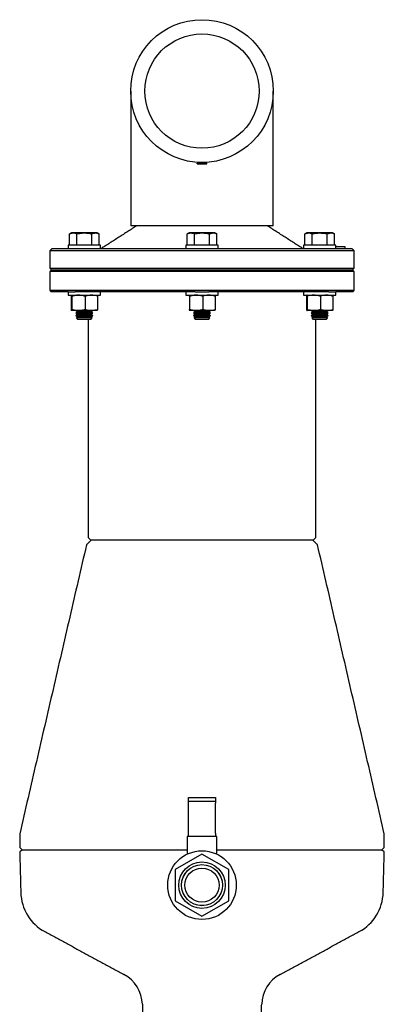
# Model space of a CAD drawing. Extents: x -644 to 6742, y -4733 to 593.
# Tile 6 of 53: x 919 to 1190, y -4341 to -3610. Entities that reach past the tile are written whole.
import ezdxf

# ---------------------------------------------------------------- set-up
doc = ezdxf.new("R2010")
doc.units = 0
doc.header["$LTSCALE"] = 25
doc.layers.get('0').update_dxf_attribs({"linetype": 'CONTINUOUS'})

msp = doc.modelspace()

# ---------------------------------------------------------------- linework, layer by layer
at = {"color": 7, "linetype": 'CONTINUOUS'}
for p, q in [((1001.33, -3662.7), (1001.33, -3716.7)), ((1107.33, -3716.7), (1107.33, -3662.7)), ((1050.83, -3716.31), (1057.83, -3716.31)), ((1050.83, -3716.7), (1050.83, -3716.31)), ((1050.83, -3716.7), (1057.83, -3716.7)), ((1057.83, -3716.7), (1057.83, -3716.31)), ((1107.33, -3762.7), (1001.33, -3762.7)), ((955.86, -3777.2), (955.86, -3768.72)), ((976.22, -3767.95), (957.5, -3767.95)), ((961.36, -3777.2), (961.36, -3768.72)), ((972.36, -3777.2), (972.36, -3768.72)), ((977.86, -3777.2), (977.86, -3768.72)), ((1043.33, -3777.2), (1043.33, -3768.72)), ((1063.69, -3767.95), (1044.97, -3767.95)), ((1048.83, -3777.2), (1048.83, -3768.72)), ((1059.83, -3777.2), (1059.83, -3768.72)), ((1065.33, -3777.2), (1065.33, -3768.72)), ((1130.8, -3777.2), (1130.8, -3768.72)), ((1151.16, -3767.95), (1132.44, -3767.95)), ((1136.3, -3777.2), (1136.3, -3768.72)), ((1147.3, -3777.2), (1147.3, -3768.72)), ((1152.8, -3777.2), (1152.8, -3768.72)), ((977.26, -3777.2), (954.86, -3777.2)), ((978.86, -3777.2), (977.26, -3777.2)), ((1066.33, -3777.2), (1042.33, -3777.2)), ((1153.8, -3777.2), (1129.8, -3777.2)), ((1153.8, -3778.2), (1158.6, -3778.2)), ((1158.6, -3778.2), (1160.6, -3778.2)), ((1160.6, -3778.2), (1160.6, -3779.7)), ((1167.33, -3781.2), (941.33, -3781.2)), ((954.86, -3779.7), (942.83, -3779.7)), ((960.97, -3779.7), (954.86, -3779.7)), ((1048.23, -3779.7), (960.97, -3779.7)), ((1060.43, -3779.7), (1048.23, -3779.7)), ((1147.7, -3779.7), (1060.43, -3779.7)), ((1153.8, -3779.7), (1147.7, -3779.7)), ((1165.83, -3779.7), (1153.8, -3779.7)), ((941.33, -3794.2), (1167.33, -3794.2)), ((1167.33, -3796.7), (941.33, -3796.7)), ((1166.33, -3795.7), (942.33, -3795.7)), ((1167.33, -3810.7), (941.33, -3810.7)), ((954.91, -3811.7), (942.33, -3811.7)), ((954.86, -3814.2), (977.26, -3814.2)), ((954.91, -3811.7), (959.96, -3811.7)), ((957.05, -3815.05), (957.05, -3824.73)), ((957.66, -3815.05), (957.66, -3824.73)), ((1049.28, -3811.7), (959.96, -3811.7)), ((967.47, -3815.05), (967.47, -3824.73)), ((976.68, -3815.05), (976.68, -3824.73)), ((977.26, -3814.2), (978.86, -3814.2)), ((1042.33, -3814.2), (1066.33, -3814.2)), ((1045.13, -3815.05), (1045.13, -3824.73)), ((1049.28, -3811.7), (1059.38, -3811.7)), ((1054.94, -3815.05), (1054.94, -3824.73)), ((1148.7, -3811.7), (1059.38, -3811.7)), ((1064.15, -3815.05), (1064.15, -3824.73)), ((1129.8, -3814.2), (1153.8, -3814.2)), ((1131.99, -3815.05), (1131.99, -3824.73)), ((1132.59, -3815.05), (1132.59, -3824.73)), ((1142.41, -3815.05), (1142.41, -3824.73)), ((1148.7, -3811.7), (1153.75, -3811.7)), ((1151.61, -3815.05), (1151.61, -3824.73)), ((1166.33, -3811.7), (1153.8, -3811.7)), ((962.56, -3825.58), (957.35, -3825.58)), ((973.21, -3825.64), (960.51, -3825.64)), ((973.21, -3827.51), (960.51, -3827.51)), ((973.21, -3829.39), (960.51, -3829.39)), ((971.59, -3826.58), (962.14, -3826.58)), ((971.59, -3828.45), (962.14, -3828.45)), ((972.07, -3825.58), (962.56, -3825.58)), ((976.37, -3825.58), (972.07, -3825.58)), ((1050.03, -3825.58), (1044.82, -3825.58)), ((1060.68, -3825.64), (1047.98, -3825.64)), ((1060.68, -3827.51), (1047.98, -3827.51)), ((1060.68, -3829.39), (1047.98, -3829.39)), ((1059.06, -3826.58), (1049.6, -3826.58)), ((1059.06, -3828.45), (1049.6, -3828.45)), ((1059.54, -3825.58), (1050.03, -3825.58)), ((1063.84, -3825.58), (1059.54, -3825.58)), ((1137.5, -3825.58), (1132.29, -3825.58)), ((1148.15, -3825.64), (1135.45, -3825.64)), ((1148.15, -3827.51), (1135.45, -3827.51)), ((1148.15, -3829.39), (1135.45, -3829.39)), ((1146.53, -3826.58), (1137.07, -3826.58)), ((1146.53, -3828.45), (1137.07, -3828.45)), ((1147.01, -3825.58), (1137.5, -3825.58)), ((1151.31, -3825.58), (1147.01, -3825.58)), ((972.78, -3831.01), (960.95, -3831.01)), ((971.59, -3830.32), (962.14, -3830.32)), ((971.59, -3832.2), (962.14, -3832.2)), ((1060.25, -3831.01), (1048.41, -3831.01)), ((1059.06, -3830.32), (1049.6, -3830.32)), ((1059.06, -3832.2), (1049.6, -3832.2)), ((1147.72, -3831.01), (1135.88, -3831.01)), ((1146.53, -3830.32), (1137.07, -3830.32)), ((1146.53, -3832.2), (1137.07, -3832.2)), ((1136.84, -3996.2), (971.83, -3996.2)), ((1044.33, -4187.2), (1054.33, -4187.2)), ((1044.33, -4190.2), (1044.33, -4187.2)), ((1054.33, -4187.2), (1064.33, -4187.2)), ((1064.33, -4187.2), (1064.33, -4190.2)), ((1054.33, -4190.2), (1044.33, -4190.2)), ((1044.33, -4191.37), (1044.33, -4190.2)), ((1044.33, -4213.56), (1044.33, -4191.37)), ((1064.33, -4190.2), (1054.33, -4190.2)), ((1064.33, -4190.2), (1064.33, -4191.37)), ((1064.33, -4213.56), (1064.33, -4191.37)), ((1044.33, -4216.2), (1043.38, -4216.2)), ((1044.33, -4216.2), (1044.33, -4213.56)), ((1064.33, -4216.2), (1044.33, -4216.2)), ((1064.33, -4213.56), (1064.33, -4216.2)), ((1065.28, -4216.2), (1064.33, -4216.2)), ((1043.38, -4226.2), (920.83, -4226.2)), ((1054.33, -4229.1), (1034.33, -4240.65)), ((1074.33, -4240.65), (1054.33, -4229.1)), ((1187.83, -4226.2), (1065.28, -4226.2)), ((1034.33, -4240.65), (1034.33, -4263.75)), ((1074.33, -4263.75), (1074.33, -4240.65)), ((1034.33, -4263.75), (1054.33, -4275.29)), ((1054.33, -4275.29), (1074.33, -4263.75))]:
    msp.add_line(p, q, dxfattribs=at)
for centre, radius in [((1054.33, -3662.7), 53), ((1054.33, -3662.7), 42.45), ((1054.33, -4252.2), 25.5), ((1054.33, -4252.2), 17.25), ((1054.33, -4252.2), 15.25), ((1054.33, -4252.2), 15.2), ((1054.33, -4252.2), 12.7)]:
    msp.add_circle(centre, radius, dxfattribs=at)
for centre, radius, start, end in [((953.64, -4256.79), 34, 181.5, 241.64796), ((1155.02, -4256.79), 34, 298.35204, 358.5), ((984, -4341.35), 26, 1.5, 61.64796), ((1124.67, -4341.35), 26, 118.35204, 178.5)]:
    msp.add_arc(centre, radius, start, end, dxfattribs=at)
for points in [[(1001.33, -3716.7), (1001.33, -3762.7)], [(1107.33, -3762.7), (1107.33, -3716.7)], [(1005.83, -3762.7), (979.33, -3779.7)], [(1129.33, -3779.7), (1102.83, -3762.7)], [(957.5, -3767.95), (955.86, -3768.72)], [(977.86, -3768.72), (976.22, -3767.95)], [(1044.97, -3767.95), (1043.33, -3768.72)], [(1065.33, -3768.72), (1063.69, -3767.95)], [(1132.44, -3767.95), (1130.8, -3768.72)], [(1152.8, -3768.72), (1151.16, -3767.95)], [(954.86, -3777.2), (954.86, -3779.7)], [(978.86, -3779.7), (978.86, -3777.2)], [(1042.33, -3777.2), (1042.33, -3779.7)], [(1066.33, -3779.7), (1066.33, -3777.2)], [(1129.8, -3777.2), (1129.8, -3779.7)], [(1153.8, -3779.7), (1153.8, -3777.2)], [(942.83, -3779.7), (941.33, -3781.2)], [(941.33, -3781.2), (941.33, -3794.2)], [(1167.33, -3781.2), (1165.83, -3779.7)], [(1167.33, -3794.2), (1167.33, -3781.2)], [(941.33, -3794.2), (942.83, -3795.7)], [(942.33, -3795.7), (941.33, -3796.7)], [(941.33, -3796.7), (941.33, -3810.7)], [(1165.83, -3795.7), (1167.33, -3794.2)], [(1167.33, -3796.7), (1166.33, -3795.7)], [(1167.33, -3810.7), (1167.33, -3796.7)], [(941.33, -3810.7), (942.33, -3811.7)], [(954.86, -3811.7), (954.86, -3814.2)], [(978.86, -3814.2), (978.86, -3811.7)], [(1042.33, -3811.7), (1042.33, -3814.2)], [(1044.81, -3814.2), (1044.79, -3814.21)], [(1063.87, -3814.21), (1063.86, -3814.2)], [(1066.33, -3814.2), (1066.33, -3811.7)], [(1129.8, -3811.7), (1129.8, -3814.2)], [(1153.8, -3814.2), (1153.8, -3811.7)], [(1166.33, -3811.7), (1167.33, -3810.7)], [(960.62, -3825.58), (960.51, -3825.64)], [(960.51, -3825.64), (962.14, -3826.58)], [(962.14, -3826.58), (960.51, -3827.51)], [(960.51, -3827.51), (962.14, -3828.45)], [(962.14, -3828.45), (960.51, -3829.39)], [(960.51, -3829.39), (962.14, -3830.32)], [(971.59, -3826.58), (973.21, -3825.64)], [(973.21, -3827.51), (971.59, -3826.58)], [(971.59, -3828.45), (973.21, -3827.51)], [(973.21, -3829.39), (971.59, -3828.45)], [(971.59, -3830.32), (973.21, -3829.39)], [(973.21, -3825.64), (973.11, -3825.58)], [(1044.79, -3825.55), (1044.82, -3825.58)], [(1044.79, -3825.57), (1044.81, -3825.58)], [(1048.09, -3825.58), (1047.98, -3825.64)], [(1047.98, -3825.64), (1049.6, -3826.58)], [(1049.6, -3826.58), (1047.98, -3827.51)], [(1047.98, -3827.51), (1049.6, -3828.45)], [(1049.6, -3828.45), (1047.98, -3829.39)], [(1047.98, -3829.39), (1049.6, -3830.32)], [(1059.06, -3826.58), (1060.68, -3825.64)], [(1060.68, -3827.51), (1059.06, -3826.58)], [(1059.06, -3828.45), (1060.68, -3827.51)], [(1060.68, -3829.39), (1059.06, -3828.45)], [(1059.06, -3830.32), (1060.68, -3829.39)], [(1060.68, -3825.64), (1060.57, -3825.58)], [(1063.86, -3825.58), (1063.87, -3825.57)], [(1135.56, -3825.58), (1135.45, -3825.64)], [(1135.45, -3825.64), (1137.07, -3826.58)], [(1137.07, -3826.58), (1135.45, -3827.51)], [(1135.45, -3827.51), (1137.07, -3828.45)], [(1137.07, -3828.45), (1135.45, -3829.39)], [(1135.45, -3829.39), (1137.07, -3830.32)], [(1146.53, -3826.58), (1148.15, -3825.64)], [(1148.15, -3827.51), (1146.53, -3826.58)], [(1146.53, -3828.45), (1148.15, -3827.51)], [(1148.15, -3829.39), (1146.53, -3828.45)], [(1146.53, -3830.32), (1148.15, -3829.39)], [(1148.15, -3825.64), (1148.04, -3825.58)], [(962.14, -3830.32), (960.95, -3831.01)], [(960.95, -3831.01), (962.14, -3832.2)], [(969.83, -3832.2), (969.83, -3994.2)], [(972.78, -3831.01), (971.59, -3830.32)], [(971.59, -3832.2), (972.78, -3831.01)], [(1049.6, -3830.32), (1048.41, -3831.01)], [(1048.41, -3831.01), (1049.6, -3832.2)], [(1060.25, -3831.01), (1059.06, -3830.32)], [(1059.06, -3832.2), (1060.25, -3831.01)], [(1137.07, -3830.32), (1135.88, -3831.01)], [(1135.88, -3831.01), (1137.07, -3832.2)], [(1138.83, -3994.2), (1138.83, -3832.2)], [(1147.72, -3831.01), (1146.53, -3830.32)], [(1146.53, -3832.2), (1147.72, -3831.01)], [(971.83, -3996.2), (968.44, -3999.58)], [(969.83, -3994.2), (971.83, -3996.2)], [(1136.83, -3996.2), (1138.83, -3994.2)], [(1140.22, -3999.58), (1136.84, -3996.2)], [(968.44, -3999.58), (918.83, -4214.2)], [(1189.83, -4214.2), (1140.22, -3999.58)], [(918.83, -4214.2), (918.83, -4224.2)], [(1043.38, -4216.2), (1043.38, -4229.17)], [(1065.28, -4229.17), (1065.28, -4216.2)], [(1189.83, -4224.2), (1189.83, -4214.2)], [(918.83, -4224.2), (920.83, -4226.2)], [(1187.83, -4226.2), (1189.83, -4224.2)], [(920.86, -4226.2), (918.86, -4227.35)], [(918.86, -4227.35), (919.65, -4257.68)], [(1189.8, -4227.35), (1187.8, -4226.2)], [(1189.01, -4257.68), (1189.8, -4227.35)], [(937.5, -4286.71), (996.34, -4318.47)], [(1112.32, -4318.47), (1171.17, -4286.71)], [(1009.99, -4340.67), (1010.74, -4369.2)], [(1097.93, -4369.2), (1098.68, -4340.67)]]:
    msp.add_open_spline(points, degree=1, dxfattribs=at)
for points, knots in [([(955.86, -3768.72), (956.52, -3768.46), (957.85, -3767.93), (959.72, -3768.04), (960.88, -3768.52), (961.36, -3768.72)], [0, 0, 0, 0, 0.359919, 0.730738, 1, 1, 1, 1]), ([(961.36, -3768.72), (962.67, -3768.46), (965.33, -3767.93), (969.07, -3768.04), (971.39, -3768.52), (972.36, -3768.72)], [0, 0, 0, 0, 0.359919, 0.730738, 1, 1, 1, 1]), ([(972.36, -3768.72), (972.73, -3768.56), (973.69, -3768.15), (975.3, -3767.92), (976.78, -3768.24), (977.63, -3768.61), (977.86, -3768.72)], [0, 0, 0, 0, 0.20045, 0.531174, 0.871908, 1, 1, 1, 1]), ([(1043.33, -3768.72), (1043.56, -3768.61), (1044.39, -3768.25), (1045.87, -3767.92), (1047.49, -3768.14), (1048.47, -3768.56), (1048.83, -3768.72)], [0, 0, 0, 0, 0.128092, 0.458987, 0.79955, 1, 1, 1, 1]), ([(1048.83, -3768.72), (1050.14, -3768.46), (1052.8, -3767.93), (1056.53, -3768.04), (1058.85, -3768.52), (1059.83, -3768.72)], [0, 0, 0, 0, 0.359919, 0.730738, 1, 1, 1, 1]), ([(1059.83, -3768.72), (1060.49, -3768.46), (1061.81, -3767.93), (1063.68, -3768.04), (1064.84, -3768.52), (1065.33, -3768.72)], [0, 0, 0, 0, 0.359919, 0.730738, 1, 1, 1, 1]), ([(1130.8, -3768.72), (1131.46, -3768.46), (1132.78, -3767.93), (1134.65, -3768.04), (1135.81, -3768.52), (1136.3, -3768.72)], [0, 0, 0, 0, 0.359919, 0.730738, 1, 1, 1, 1]), ([(1136.3, -3768.72), (1136.76, -3768.61), (1138.42, -3768.25), (1141.38, -3767.92), (1144.62, -3768.14), (1146.57, -3768.56), (1147.3, -3768.72)], [0, 0, 0, 0, 0.128092, 0.458987, 0.79955, 1, 1, 1, 1]), ([(1147.3, -3768.72), (1147.95, -3768.46), (1149.28, -3767.93), (1151.15, -3768.04), (1152.31, -3768.52), (1152.8, -3768.72)], [0, 0, 0, 0, 0.359919, 0.730738, 1, 1, 1, 1]), ([(957.35, -3814.2), (957.35, -3814.2), (957.29, -3814.21), (957.19, -3814.39), (957.1, -3814.83), (957.05, -3815.05)], [0, 0, 0, 0, 0.070092, 0.530785, 1, 1, 1, 1]), ([(957.66, -3815.05), (957.61, -3814.81), (957.51, -3814.33), (957.4, -3814.24), (957.35, -3814.2)], [0, 0, 0, 0, 0.495458, 1, 1, 1, 1]), ([(962.56, -3814.2), (962.45, -3814.2), (961.57, -3814.21), (959.91, -3814.39), (958.41, -3814.83), (957.66, -3815.05)], [0, 0, 0, 0, 0.070092, 0.530785, 1, 1, 1, 1]), ([(967.47, -3815.05), (966.67, -3814.81), (965.07, -3814.33), (963.4, -3814.24), (962.56, -3814.2)], [0, 0, 0, 0, 0.495458, 1, 1, 1, 1]), ([(972.07, -3814.2), (970.92, -3814.29), (969.36, -3814.42), (967.86, -3814.92), (967.47, -3815.05)], [0, 0, 0, 0, 0.742449, 1, 1, 1, 1]), ([(976.68, -3815.05), (975.57, -3814.71), (974.05, -3814.26), (972.49, -3814.21), (972.07, -3814.2)], [0, 0, 0, 0, 0.7313664, 1, 1, 1, 1]), ([(976.37, -3814.2), (976.38, -3814.2), (976.44, -3814.21), (976.54, -3814.39), (976.63, -3814.83), (976.68, -3815.05)], [0, 0, 0, 0, 0.070092, 0.530785, 1, 1, 1, 1]), ([(1045.13, -3815.05), (1045.1, -3814.92), (1045, -3814.42), (1044.9, -3814.29), (1044.82, -3814.2)], [0, 0, 0, 0, 0.257551, 1, 1, 1, 1]), ([(1050.03, -3814.2), (1049.92, -3814.2), (1049.04, -3814.21), (1047.37, -3814.39), (1045.88, -3814.83), (1045.13, -3815.05)], [0, 0, 0, 0, 0.070092, 0.530785, 1, 1, 1, 1]), ([(1054.94, -3815.05), (1054.14, -3814.81), (1052.53, -3814.33), (1050.87, -3814.24), (1050.03, -3814.2)], [0, 0, 0, 0, 0.495458, 1, 1, 1, 1]), ([(1059.54, -3814.2), (1059.43, -3814.2), (1058.61, -3814.21), (1057.05, -3814.39), (1055.65, -3814.83), (1054.94, -3815.05)], [0, 0, 0, 0, 0.070092, 0.530785, 1, 1, 1, 1]), ([(1064.15, -3815.05), (1063.4, -3814.81), (1061.89, -3814.33), (1060.33, -3814.24), (1059.54, -3814.2)], [0, 0, 0, 0, 0.495458, 1, 1, 1, 1]), ([(1063.87, -3814.26), (1063.94, -3814.35), (1064.03, -3814.47), (1064.12, -3814.92), (1064.15, -3815.05)], [0, 0, 0, 0, 0.715661, 1, 1, 1, 1]), ([(1132.29, -3814.2), (1132.28, -3814.2), (1132.23, -3814.21), (1132.12, -3814.39), (1132.03, -3814.83), (1131.99, -3815.05)], [0, 0, 0, 0, 0.070092, 0.530785, 1, 1, 1, 1]), ([(1132.59, -3815.05), (1132.54, -3814.81), (1132.44, -3814.33), (1132.34, -3814.24), (1132.29, -3814.2)], [0, 0, 0, 0, 0.495458, 1, 1, 1, 1]), ([(1137.5, -3814.2), (1137.06, -3814.21), (1135.39, -3814.26), (1133.78, -3814.71), (1132.59, -3815.05)], [0, 0, 0, 0, 0.268634, 1, 1, 1, 1]), ([(1142.41, -3815.05), (1142, -3814.92), (1140.4, -3814.42), (1138.74, -3814.29), (1137.5, -3814.2)], [0, 0, 0, 0, 0.257551, 1, 1, 1, 1]), ([(1147.01, -3814.2), (1146.9, -3814.2), (1146.08, -3814.21), (1144.52, -3814.39), (1143.12, -3814.83), (1142.41, -3815.05)], [0, 0, 0, 0, 0.070092, 0.530785, 1, 1, 1, 1]), ([(1151.61, -3815.05), (1150.87, -3814.81), (1149.36, -3814.33), (1147.8, -3814.24), (1147.01, -3814.2)], [0, 0, 0, 0, 0.495458, 1, 1, 1, 1]), ([(1151.31, -3814.2), (1151.32, -3814.2), (1151.37, -3814.21), (1151.48, -3814.39), (1151.57, -3814.83), (1151.61, -3815.05)], [0, 0, 0, 0, 0.070092, 0.530785, 1, 1, 1, 1]), ([(957.05, -3824.73), (957.1, -3824.96), (957.2, -3825.44), (957.3, -3825.53), (957.35, -3825.58)], [0, 0, 0, 0, 0.495458, 1, 1, 1, 1]), ([(957.35, -3825.58), (957.36, -3825.58), (957.41, -3825.57), (957.52, -3825.38), (957.61, -3824.95), (957.66, -3824.73)], [0, 0, 0, 0, 0.070092, 0.530785, 1, 1, 1, 1]), ([(957.66, -3824.73), (958.45, -3824.96), (960.06, -3825.44), (961.73, -3825.53), (962.56, -3825.58)], [0, 0, 0, 0, 0.495458, 1, 1, 1, 1]), ([(962.56, -3825.58), (962.68, -3825.58), (963.56, -3825.57), (965.22, -3825.38), (966.72, -3824.95), (967.47, -3824.73)], [0, 0, 0, 0, 0.070092, 0.530785, 1, 1, 1, 1]), ([(967.47, -3824.73), (967.86, -3824.86), (969.36, -3825.35), (970.92, -3825.48), (972.07, -3825.58)], [0, 0, 0, 0, 0.257551, 1, 1, 1, 1]), ([(972.07, -3825.58), (972.49, -3825.56), (974.05, -3825.52), (975.57, -3825.06), (976.68, -3824.73)], [0, 0, 0, 0, 0.268634, 1, 1, 1, 1]), ([(976.68, -3824.73), (976.63, -3824.96), (976.53, -3825.44), (976.43, -3825.53), (976.37, -3825.58)], [0, 0, 0, 0, 0.495458, 1, 1, 1, 1]), ([(1044.82, -3825.58), (1044.9, -3825.48), (1045, -3825.35), (1045.1, -3824.86), (1045.13, -3824.73)], [0, 0, 0, 0, 0.742449, 1, 1, 1, 1]), ([(1045.13, -3824.73), (1045.92, -3824.96), (1047.53, -3825.44), (1049.19, -3825.53), (1050.03, -3825.58)], [0, 0, 0, 0, 0.495458, 1, 1, 1, 1]), ([(1050.03, -3825.58), (1050.15, -3825.58), (1051.03, -3825.57), (1052.69, -3825.38), (1054.19, -3824.95), (1054.94, -3824.73)], [0, 0, 0, 0, 0.070092, 0.530785, 1, 1, 1, 1]), ([(1054.94, -3824.73), (1055.69, -3824.96), (1057.2, -3825.44), (1058.76, -3825.53), (1059.54, -3825.58)], [0, 0, 0, 0, 0.495458, 1, 1, 1, 1]), ([(1059.54, -3825.58), (1059.65, -3825.58), (1060.48, -3825.57), (1062.04, -3825.38), (1063.44, -3824.95), (1064.15, -3824.73)], [0, 0, 0, 0, 0.070092, 0.530785, 1, 1, 1, 1]), ([(1064.15, -3824.73), (1064.12, -3824.86), (1064.02, -3825.35), (1063.92, -3825.48), (1063.84, -3825.58)], [0, 0, 0, 0, 0.257551, 1, 1, 1, 1]), ([(1131.99, -3824.73), (1132.03, -3824.96), (1132.13, -3825.44), (1132.24, -3825.53), (1132.29, -3825.58)], [0, 0, 0, 0, 0.495458, 1, 1, 1, 1]), ([(1132.29, -3825.58), (1132.3, -3825.58), (1132.35, -3825.57), (1132.45, -3825.38), (1132.55, -3824.95), (1132.59, -3824.73)], [0, 0, 0, 0, 0.070092, 0.530785, 1, 1, 1, 1]), ([(1132.59, -3824.73), (1133.78, -3825.06), (1135.39, -3825.52), (1137.06, -3825.56), (1137.5, -3825.58)], [0, 0, 0, 0, 0.731366, 1, 1, 1, 1]), ([(1137.5, -3825.58), (1138.74, -3825.48), (1140.4, -3825.35), (1142, -3824.86), (1142.41, -3824.73)], [0, 0, 0, 0, 0.742449, 1, 1, 1, 1]), ([(1142.41, -3824.73), (1143.16, -3824.96), (1144.67, -3825.44), (1146.22, -3825.53), (1147.01, -3825.58)], [0, 0, 0, 0, 0.495458, 1, 1, 1, 1]), ([(1147.01, -3825.58), (1147.12, -3825.58), (1147.95, -3825.57), (1149.51, -3825.38), (1150.91, -3824.95), (1151.61, -3824.73)], [0, 0, 0, 0, 0.070092, 0.530785, 1, 1, 1, 1]), ([(1151.61, -3824.73), (1151.57, -3824.96), (1151.47, -3825.44), (1151.36, -3825.53), (1151.31, -3825.58)], [0, 0, 0, 0, 0.495458, 1, 1, 1, 1])]:
    msp.add_open_spline(points, degree=3, knots=knots, dxfattribs=at)

doc.saveas('drawing.dxf')
